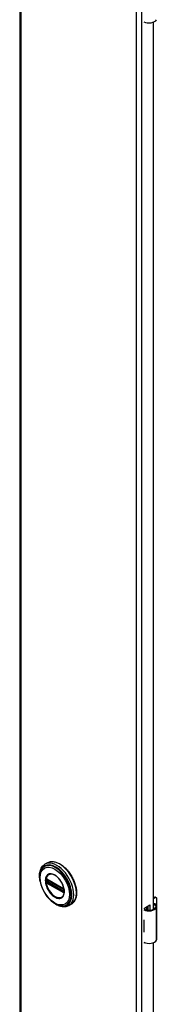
# Model space of a CAD drawing. Header units: inches. Extents: x 0 to 400, y -11 to 260.
# Tile 43 of 50: x 346.12 to 349.52, y 122.34 to 146.69. Entities that reach past the tile are written whole.
import ezdxf

# ---------------------------------------------------------------- set-up
doc = ezdxf.new("R2010")
doc.units = ezdxf.units.IN
doc.header["$LTSCALE"] = 24.014056
doc.header["$MEASUREMENT"] = 0
doc.layers.add('Visible Edges(ANSI)', color=7, linetype='Continuous', lineweight=25)
doc.layers.add('Visible Tangent Edges(ANSI)', color=7, linetype='Continuous', lineweight=25)

msp = doc.modelspace()

# ---------------------------------------------------------------- linework, layer by layer
at = {"layer": 'Visible Edges(ANSI)'}
for p, q in [((346.1205, 197.6866), (346.1205, 99.707)), ((349.2033, 146.618), (349.2033, 146.6318)), ((349.2178, 146.6264), (349.2033, 146.618)), ((349.4225, 146.6285), (349.4225, 124.6933)), ((346.8081, 125.8443), (346.7441, 125.8074)), ((346.7942, 125.4307), (346.7891, 125.4336)), ((346.7942, 125.4307), (347.2023, 125.1951)), ((347.2092, 125.1874), (346.8012, 125.423)), ((347.2073, 125.1922), (347.2023, 125.1951)), ((347.2181, 125.1797), (347.2193, 125.1769)), ((347.2182, 125.1346), (347.2182, 125.1718)), ((347.2193, 125.1769), (347.2199, 125.1751)), ((347.2213, 125.1614), (347.2213, 125.1245)), ((347.2213, 125.1245), (347.2212, 125.1186)), ((349.4225, 124.979), (349.4379, 124.9879)), ((349.4588, 124.9758), (349.4225, 124.9548)), ((349.4773, 124.9918), (349.4982, 124.9797)), ((349.5145, 124.8231), (349.5145, 124.9437)), ((347.3986, 124.8215), (347.3346, 124.7845)), ((349.2033, 124.7253), (349.3376, 124.8029)), ((349.2033, 124.6936), (349.2033, 124.7253)), ((349.2667, 124.6762), (349.2667, 124.7619)), ((349.2667, 124.6921), (349.2866, 124.7036)), ((349.2866, 124.6795), (349.2778, 124.6744)), ((349.2866, 124.7734), (349.2866, 124.6734)), ((349.2987, 124.6723), (349.2987, 124.7804)), ((349.3376, 124.8029), (349.3376, 124.6725)), ((349.512, 123.9576), (349.512, 124.7612)), ((349.1877, 124.4336), (349.1877, 124.4022)), ((349.1877, 124.1595), (349.1877, 124.1282)), ((349.5145, 124.2686), (349.5145, 124.3892)), ((349.2033, 123.8582), (349.2033, 123.872)), ((349.2178, 123.8666), (349.2033, 123.8582)), ((349.4225, 123.8687), (349.4225, 101.9335))]:
    msp.add_line(p, q, dxfattribs=at)
at = {"layer": 'Visible Edges(ANSI)', "flags": 128}
for points in [[(346.8081, 125.8443), (346.8239, 125.8526), (346.8405, 125.8595), (346.8576, 125.865), (346.8754, 125.8692), (346.8936, 125.8721), (346.9123, 125.8735), (346.9314, 125.8736), (346.9508, 125.8723), (346.9706, 125.8697), (346.9905, 125.8658), (347.0107, 125.8606), (347.0311, 125.8541), (347.0515, 125.8464), (347.0721, 125.8375), (347.0927, 125.8273), (347.1132, 125.8161), (347.1337, 125.8036), (347.1541, 125.7901), (347.1744, 125.7755), (347.1945, 125.7599), (347.2143, 125.7433), (347.2339, 125.7257), (347.2532, 125.7072), (347.2721, 125.6879), (347.2907, 125.6677), (347.3088, 125.6468), (347.3264, 125.6251), (347.3434, 125.6027), (347.36, 125.5797), (347.3759, 125.5562), (347.3912, 125.5321), (347.4059, 125.5075), (347.4198, 125.4826), (347.433, 125.4573), (347.4454, 125.4317), (347.4571, 125.4059), (347.4679, 125.3799), (347.4779, 125.3538), (347.487, 125.3277), (347.4952, 125.3016), (347.5025, 125.2755), (347.5088, 125.2496), (347.5143, 125.2238), (347.5187, 125.1983), (347.5222, 125.1731), (347.5247, 125.1483), (347.5262, 125.1238), (347.5267, 125.0999), (347.5262, 125.0764), (347.5247, 125.0535), (347.5222, 125.0313), (347.5186, 125.0097), (347.514, 124.9888), (347.5084, 124.9688), (347.5018, 124.9495), (347.4942, 124.9311), (347.4856, 124.9136), (347.476, 124.8971), (347.4654, 124.8817), (347.4539, 124.8673), (347.4414, 124.854), (347.428, 124.8419), (347.4137, 124.8311), (347.3986, 124.8215)], [(346.6265, 125.3788), (346.6197, 125.4133), (346.6148, 125.4475), (346.6116, 125.481), (346.6103, 125.5139), (346.6108, 125.5459), (346.6132, 125.577), (346.6175, 125.607), (346.6238, 125.6358), (346.632, 125.6634), (346.6422, 125.6895), (346.6543, 125.7141), (346.6685, 125.7369), (346.6846, 125.7578), (346.7027, 125.7766), (346.7225, 125.7932), (346.7441, 125.8074)], [(346.6537, 125.6679), (346.6472, 125.6546), (346.6413, 125.6409), (346.636, 125.6268), (346.6313, 125.6122), (346.6238, 125.5818), (346.6186, 125.5499), (346.6158, 125.5167), (346.6153, 125.4823), (346.6171, 125.447), (346.6211, 125.411), (346.6273, 125.3742), (346.6357, 125.3371), (346.6461, 125.2996), (346.6585, 125.2621), (346.6729, 125.2248), (346.6891, 125.1878), (346.707, 125.1512), (346.7267, 125.1154), (346.7479, 125.0805), (346.7705, 125.0467), (346.7945, 125.0141), (346.8197, 124.983), (346.8459, 124.9535), (346.8731, 124.9258), (346.9011, 124.9), (346.9298, 124.8763), (346.9591, 124.8547), (346.9888, 124.8355), (347.0187, 124.8188), (347.0489, 124.8046), (347.0791, 124.7931), (347.1092, 124.7844), (347.1242, 124.7812), (347.1391, 124.7787), (347.1539, 124.7769), (347.1686, 124.776)], [(346.7891, 125.4336), (346.7873, 125.4345), (346.786, 125.4348)], [(346.8012, 125.423), (346.8002, 125.4235), (346.7998, 125.4236)], [(347.1915, 125.021), (347.2001, 125.0346), (347.2074, 125.0498), (347.2133, 125.0666), (347.2178, 125.0849), (347.2208, 125.1044), (347.2222, 125.1252), (347.2221, 125.1471), (347.2205, 125.1697), (347.2173, 125.1931), (347.2126, 125.2171), (347.2063, 125.2414), (347.1987, 125.2659), (347.1896, 125.2904), (347.1791, 125.3148), (347.1674, 125.3389), (347.1545, 125.3625), (347.1405, 125.3855), (347.1255, 125.4077), (347.1096, 125.429), (347.0929, 125.449), (347.0755, 125.4679), (347.0575, 125.4855), (347.0391, 125.5016), (347.0205, 125.516), (347.0017, 125.5287), (346.9828, 125.5397), (346.9641, 125.5489), (346.9457, 125.556), (346.9276, 125.5613), (346.9101, 125.5646), (346.8933, 125.5659), (346.8773, 125.5652)], [(347.2073, 125.1922), (347.2106, 125.1897), (347.214, 125.1861)], [(347.2182, 125.1718), (347.2176, 125.1758), (347.2155, 125.1806), (347.2123, 125.1849), (347.2092, 125.1874)], [(347.214, 125.1861), (347.2162, 125.183), (347.2181, 125.1797)], [(347.218, 125.1331), (347.2181, 125.1335), (347.2182, 125.1346)], [(347.3346, 124.7845), (347.3116, 124.773), (347.2873, 124.7641), (347.262, 124.7578), (347.2358, 124.7543), (347.2089, 124.7535), (347.1816, 124.7552), (347.1539, 124.7594), (347.1259, 124.7661), (347.0978, 124.7751), (347.0697, 124.7864), (347.0415, 124.7998), (347.0135, 124.8154), (346.9857, 124.833), (346.9583, 124.8525), (346.9312, 124.8738), (346.9046, 124.897)], [(347.2212, 125.1186), (347.2209, 125.1162), (347.2207, 125.1152)], [(349.4698, 124.8231), (349.468, 124.8242), (349.4661, 124.8252), (349.4642, 124.8261), (349.4623, 124.827), (349.4603, 124.8278), (349.4583, 124.8285), (349.4562, 124.829), (349.4541, 124.8295), (349.452, 124.8299), (349.4499, 124.8302), (349.4478, 124.8304), (349.4457, 124.8305), (349.4436, 124.8305), (349.4416, 124.8304), (349.4395, 124.8301), (349.4374, 124.8298), (349.4354, 124.8294), (349.4334, 124.8288), (349.4315, 124.8282), (349.4296, 124.8275), (349.4277, 124.8267), (349.4259, 124.8258), (349.4241, 124.8248), (349.4225, 124.8238)], [(349.4225, 124.8123), (349.424, 124.8127), (349.4256, 124.8131), (349.4271, 124.8134), (349.4287, 124.8136), (349.4302, 124.8137), (349.4318, 124.8138), (349.4333, 124.8138), (349.4348, 124.8138), (349.4363, 124.8137), (349.4378, 124.8135), (349.4393, 124.8133), (349.4408, 124.813), (349.4423, 124.8126), (349.4439, 124.8122), (349.4454, 124.8117), (349.4469, 124.8111), (349.4484, 124.8105), (349.4498, 124.8098), (349.4513, 124.8091), (349.4527, 124.8083), (349.4541, 124.8074), (349.4555, 124.8065), (349.4568, 124.8056), (349.4581, 124.8046)]]:
    msp.add_lwpolyline(points, dxfattribs=at)
at = {"layer": 'Visible Edges(ANSI)'}
for centre, major_axis, start_param, end_param in [((349.3171, 146.7245), (0.1969, 0), 3.9833715, 5.9647502), ((349.4379, 124.9236), (0.0394, 0.0682), 0, 0.7853982), ((349.4588, 124.9115), (0.0394, 0.0682), 5.4977871, 7.0685835), ((349.3171, 124.7683), (0.1969, 0), 3.9833715, 5.9647502), ((349.3171, 124.7683), (0.1673, 0), 3.9641341, 5.9647502), ((349.3545, 124.7612), (0.128, 0), 5.9647502, 6.9099467), ((349.3545, 124.7612), (0.1575, 0), 5.9647502, 7.0321027), ((349.4588, 124.791), (-0.0394, -0.0682), 1.8110116, 2.3561945), ((349.3171, 124.5192), (0.1969, 0), 3.9833715, 3.9951945), ((349.248, 124.4421), (-0.0917, 0), 0.8282349, 0.8536019), ((349.4588, 124.357), (-0.0394, -0.0682), 2.3561945, 2.6586496), ((349.248, 124.1994), (0.0917, 0), 3.9698275, 3.9951945), ((349.4588, 124.2365), (-0.0394, -0.0682), 2.0537393, 2.3561945), ((349.3171, 124.2138), (-0.1969, 0), 0.8417789, 0.8536019), ((349.3171, 123.9647), (0.1969, 0), 3.9833715, 5.9647502), ((349.3545, 123.9576), (0.1575, 0), 5.9647502, 6.2831853)]:
    msp.add_ellipse(centre, major_axis=major_axis, ratio=0.5773503, start_param=start_param, end_param=end_param, dxfattribs=at)
at = {"layer": 'Visible Tangent Edges(ANSI)'}
for p, q in [((346.1457, 197.6515), (346.1457, 99.6719)), ((349.0081, 98.0193), (349.0081, 195.9989)), ((349.1297, 195.9989), (349.1297, 98.0193)), ((346.7774, 125.4198), (346.7773, 125.4256)), ((346.7773, 125.3767), (346.7774, 125.3826)), ((346.7863, 125.3817), (346.7863, 125.419)), ((347.2002, 125.1997), (346.7922, 125.4352)), ((346.7989, 125.4193), (346.8035, 125.4217)), ((346.7989, 125.3821), (346.7989, 125.4193)), ((346.8354, 125.4032), (346.7989, 125.3821)), ((346.7992, 125.4264), (347.2073, 125.1908)), ((346.8058, 125.3701), (346.8493, 125.3952)), ((346.7957, 125.3515), (346.7906, 125.3544)), ((346.7922, 125.3424), (347.2002, 125.1068)), ((347.2038, 125.1159), (346.7957, 125.3515)), ((347.2073, 125.1237), (346.7992, 125.3593)), ((347.2139, 125.1345), (346.8058, 125.3701)), ((347.2182, 125.1373), (347.2139, 125.1345)), ((347.2202, 125.1684), (347.2202, 125.1312)), ((347.2088, 125.1129), (347.2038, 125.1159)), ((347.2208, 125.1061), (347.221, 125.1072)), ((349.4379, 124.9879), (349.4588, 124.9758)), ((349.4581, 124.8046), (349.4698, 124.8231)), ((349.504, 123.9291), (349.504, 124.7328)), ((349.1877, 124.4022), (349.1877, 124.1595))]:
    msp.add_line(p, q, dxfattribs=at)
at = {"layer": 'Visible Tangent Edges(ANSI)', "flags": 128}
for points in [[(346.7532, 125.4033), (346.7549, 125.3702), (346.7598, 125.3355), (346.768, 125.2998), (346.7792, 125.2638), (346.7935, 125.2278), (346.8104, 125.1923), (346.8299, 125.1579), (346.8516, 125.125), (346.8753, 125.0941), (346.9005, 125.0656), (346.9271, 125.04), (346.9544, 125.0177), (346.9823, 124.9989), (347.0102, 124.9837), (347.0378, 124.9725), (347.0648, 124.9653), (347.0908, 124.9624), (347.1153, 124.9638), (347.138, 124.9697), (347.1585, 124.9797), (347.1767, 124.9936), (347.1924, 125.0114), (347.2052, 125.0326), (347.215, 125.0572), (347.2216, 125.0849), (347.2248, 125.1151), (347.2247, 125.1475), (347.2214, 125.1814), (347.2148, 125.2165), (347.2051, 125.2524), (347.1923, 125.2886), (347.1766, 125.3244), (347.1583, 125.3594), (347.1376, 125.3931), (347.1149, 125.4251), (347.0905, 125.4548), (347.0646, 125.4818), (347.0376, 125.5057), (347.0099, 125.5264), (346.9819, 125.5435), (346.954, 125.5568), (346.9266, 125.5659), (346.9001, 125.5708), (346.8749, 125.5714), (346.8513, 125.5678), (346.8296, 125.5599), (346.8102, 125.548), (346.7933, 125.532), (346.7791, 125.5124), (346.7679, 125.4894), (346.7597, 125.4632), (346.7548, 125.4344), (346.7532, 125.4033)], [(346.7644, 125.4022), (346.7646, 125.4135), (346.7653, 125.4245), (346.7663, 125.4352), (346.7678, 125.4457), (346.7697, 125.4558), (346.772, 125.4656), (346.7748, 125.475), (346.7779, 125.484), (346.7815, 125.4926), (346.7855, 125.5009), (346.7898, 125.5087), (346.7946, 125.516), (346.7997, 125.5229), (346.8052, 125.5293), (346.811, 125.5353), (346.8172, 125.5407), (346.8236, 125.5456), (346.8305, 125.5501), (346.8376, 125.5539), (346.845, 125.5573), (346.8527, 125.56), (346.8606, 125.5623), (346.8689, 125.564), (346.8773, 125.5652)], [(347.1913, 125.0211), (347.1775, 125.0052), (347.1616, 124.9923), (347.1437, 124.9826), (347.124, 124.9764), (347.1027, 124.9736), (347.0801, 124.9744), (347.0565, 124.9788), (347.0322, 124.9866), (347.0074, 124.9976), (346.9825, 125.0118), (346.9578, 125.029), (346.9334, 125.049), (346.9097, 125.0717), (346.8871, 125.0968), (346.8657, 125.124), (346.8458, 125.1528), (346.8277, 125.183), (346.8115, 125.2143), (346.7974, 125.2462), (346.7857, 125.2783), (346.7765, 125.3103), (346.7698, 125.342), (346.7658, 125.3727), (346.7644, 125.4022)], [(346.7696, 125.4202), (346.7695, 125.4187), (346.7695, 125.4172), (346.7694, 125.4157), (346.7694, 125.4142), (346.7694, 125.4127), (346.7693, 125.4112), (346.7693, 125.4096), (346.7693, 125.4081), (346.7693, 125.4066), (346.7693, 125.405), (346.7693, 125.4035), (346.7693, 125.402), (346.7693, 125.4004), (346.7693, 125.3989), (346.7693, 125.3973), (346.7693, 125.3958), (346.7693, 125.3942), (346.7693, 125.3927), (346.7694, 125.3911), (346.7694, 125.3895), (346.7694, 125.388), (346.7695, 125.3864), (346.7695, 125.3848), (346.7696, 125.3833)], [(346.7698, 125.4259), (346.7698, 125.4257), (346.7698, 125.4254), (346.7697, 125.4252), (346.7697, 125.425), (346.7697, 125.4247), (346.7697, 125.4245), (346.7697, 125.4243), (346.7697, 125.424), (346.7697, 125.4238), (346.7697, 125.4235), (346.7697, 125.4233), (346.7697, 125.4231), (346.7696, 125.4228), (346.7696, 125.4226), (346.7696, 125.4224), (346.7696, 125.4221), (346.7696, 125.4219), (346.7696, 125.4216), (346.7696, 125.4214), (346.7696, 125.4212), (346.7696, 125.4209), (346.7696, 125.4207), (346.7696, 125.4204), (346.7696, 125.4202)], [(346.7696, 125.3833), (346.7696, 125.383), (346.7696, 125.3828), (346.7696, 125.3825), (346.7696, 125.3823), (346.7696, 125.382), (346.7696, 125.3818), (346.7696, 125.3815), (346.7696, 125.3813), (346.7696, 125.381), (346.7696, 125.3808), (346.7696, 125.3805), (346.7697, 125.3802), (346.7697, 125.38), (346.7697, 125.3797), (346.7697, 125.3795), (346.7697, 125.3792), (346.7697, 125.379), (346.7697, 125.3787), (346.7697, 125.3785), (346.7697, 125.3782), (346.7697, 125.378), (346.7698, 125.3777), (346.7698, 125.3775), (346.7698, 125.3772)], [(346.7716, 125.436), (346.7715, 125.4356), (346.7713, 125.4352), (346.7712, 125.4348), (346.7711, 125.4345), (346.771, 125.4341), (346.7709, 125.4337), (346.7708, 125.4333), (346.7707, 125.4329), (346.7706, 125.4325), (346.7705, 125.4321), (346.7705, 125.4316), (346.7704, 125.4312), (346.7703, 125.4308), (346.7702, 125.4304), (346.7702, 125.4299), (346.7701, 125.4295), (346.77, 125.4291), (346.77, 125.4286), (346.7699, 125.4282), (346.7699, 125.4277), (346.7699, 125.4273), (346.7698, 125.4268), (346.7698, 125.4264), (346.7698, 125.4259)], [(346.7698, 125.3772), (346.7698, 125.3767), (346.7698, 125.3762), (346.7699, 125.3757), (346.7699, 125.3752), (346.77, 125.3747), (346.77, 125.3742), (346.7701, 125.3738), (346.7701, 125.3733), (346.7702, 125.3728), (346.7702, 125.3723), (346.7703, 125.3718), (346.7704, 125.3713), (346.7705, 125.3708), (346.7706, 125.3703), (346.7706, 125.3698), (346.7707, 125.3693), (346.7708, 125.3688), (346.7709, 125.3683), (346.771, 125.3678), (346.7711, 125.3673), (346.7712, 125.3668), (346.7713, 125.3664), (346.7715, 125.3659), (346.7716, 125.3654)], [(346.7724, 125.4385), (346.7724, 125.4384), (346.7724, 125.4383), (346.7723, 125.4382), (346.7723, 125.4381), (346.7723, 125.438), (346.7722, 125.4379), (346.7722, 125.4378), (346.7721, 125.4377), (346.7721, 125.4376), (346.7721, 125.4375), (346.772, 125.4374), (346.772, 125.4373), (346.772, 125.4372), (346.7719, 125.437), (346.7719, 125.4369), (346.7719, 125.4368), (346.7718, 125.4367), (346.7718, 125.4366), (346.7717, 125.4365), (346.7717, 125.4364), (346.7717, 125.4363), (346.7716, 125.4362), (346.7716, 125.4361), (346.7716, 125.436)], [(346.7776, 125.4406), (346.7774, 125.4406), (346.7771, 125.4405), (346.7769, 125.4405), (346.7767, 125.4405), (346.7764, 125.4404), (346.7762, 125.4404), (346.776, 125.4403), (346.7757, 125.4402), (346.7755, 125.4402), (346.7753, 125.4401), (346.7751, 125.44), (346.7748, 125.4399), (346.7746, 125.4398), (346.7744, 125.4397), (346.7742, 125.4396), (346.774, 125.4395), (346.7738, 125.4394), (346.7736, 125.4393), (346.7734, 125.4392), (346.7732, 125.4391), (346.773, 125.4389), (346.7728, 125.4388), (346.7726, 125.4386), (346.7724, 125.4385)], [(346.7773, 125.4256), (346.7773, 125.426), (346.7773, 125.4263), (346.7773, 125.4266), (346.7773, 125.4269), (346.7774, 125.4272), (346.7774, 125.4275), (346.7774, 125.4278), (346.7775, 125.4281), (346.7776, 125.4284), (346.7776, 125.4287), (346.7777, 125.429), (346.7778, 125.4293), (346.7779, 125.4295), (346.778, 125.4298), (346.7781, 125.4301), (346.7782, 125.4303), (346.7783, 125.4306), (346.7785, 125.4308), (346.7786, 125.431), (346.7787, 125.4313), (346.7789, 125.4315), (346.779, 125.4317), (346.7792, 125.4319), (346.7793, 125.4321)], [(346.7793, 125.3683), (346.7792, 125.3686), (346.779, 125.369), (346.7789, 125.3693), (346.7787, 125.3697), (346.7786, 125.37), (346.7785, 125.3704), (346.7783, 125.3708), (346.7782, 125.3711), (346.7781, 125.3715), (346.778, 125.3718), (346.7779, 125.3722), (346.7778, 125.3725), (346.7777, 125.3729), (346.7776, 125.3732), (346.7776, 125.3736), (346.7775, 125.3739), (346.7775, 125.3743), (346.7774, 125.3746), (346.7774, 125.375), (346.7773, 125.3753), (346.7773, 125.3757), (346.7773, 125.376), (346.7773, 125.3764), (346.7773, 125.3767)], [(346.7774, 125.3826), (346.7774, 125.3842), (346.7775, 125.3857), (346.7775, 125.3873), (346.7775, 125.3888), (346.7775, 125.3904), (346.7775, 125.3919), (346.7775, 125.3935), (346.7775, 125.395), (346.7775, 125.3966), (346.7775, 125.3981), (346.7776, 125.3997), (346.7776, 125.4013), (346.7776, 125.4028), (346.7775, 125.4044), (346.7775, 125.4059), (346.7775, 125.4075), (346.7775, 125.409), (346.7775, 125.4106), (346.7775, 125.4121), (346.7775, 125.4137), (346.7775, 125.4152), (346.7775, 125.4167), (346.7774, 125.4183), (346.7774, 125.4198)], [(346.787, 125.4382), (346.7866, 125.4384), (346.7862, 125.4386), (346.7858, 125.4388), (346.7854, 125.439), (346.7849, 125.4392), (346.7845, 125.4394), (346.7841, 125.4395), (346.7837, 125.4397), (346.7833, 125.4398), (346.7829, 125.4399), (346.7825, 125.4401), (346.7821, 125.4402), (346.7817, 125.4403), (346.7813, 125.4404), (346.781, 125.4404), (346.7806, 125.4405), (346.7802, 125.4405), (346.7798, 125.4406), (346.7794, 125.4406), (346.7791, 125.4406), (346.7787, 125.4406), (346.7783, 125.4406), (346.778, 125.4406), (346.7776, 125.4406)], [(346.7793, 125.4321), (346.7794, 125.4322), (346.7794, 125.4322), (346.7795, 125.4323), (346.7795, 125.4324), (346.7796, 125.4324), (346.7796, 125.4325), (346.7797, 125.4325), (346.7797, 125.4326), (346.7798, 125.4326), (346.7798, 125.4327), (346.7799, 125.4328), (346.7799, 125.4328), (346.78, 125.4329), (346.78, 125.4329), (346.7801, 125.433), (346.7802, 125.433), (346.7802, 125.4331), (346.7803, 125.4331), (346.7803, 125.4332), (346.7804, 125.4332), (346.7804, 125.4333), (346.7805, 125.4333), (346.7805, 125.4334), (346.7806, 125.4334)], [(346.7806, 125.4334), (346.7807, 125.4335), (346.7808, 125.4336), (346.781, 125.4337), (346.7811, 125.4338), (346.7812, 125.4339), (346.7814, 125.434), (346.7815, 125.434), (346.7816, 125.4341), (346.7818, 125.4342), (346.7819, 125.4343), (346.7821, 125.4343), (346.7822, 125.4344), (346.7824, 125.4344), (346.7825, 125.4345), (346.7827, 125.4345), (346.7828, 125.4346), (346.783, 125.4346), (346.7831, 125.4347), (346.7833, 125.4347), (346.7835, 125.4347), (346.7836, 125.4348), (346.7838, 125.4348), (346.784, 125.4348), (346.7841, 125.4348)], [(346.7841, 125.4348), (346.7842, 125.4348), (346.7843, 125.4349), (346.7844, 125.4349), (346.7844, 125.4349), (346.7845, 125.4349), (346.7846, 125.4349), (346.7847, 125.4349), (346.7847, 125.4349), (346.7848, 125.4349), (346.7849, 125.4349), (346.785, 125.4349), (346.785, 125.4349), (346.7851, 125.4349), (346.7852, 125.4349), (346.7853, 125.4349), (346.7854, 125.4349), (346.7854, 125.4348), (346.7855, 125.4348), (346.7856, 125.4348), (346.7857, 125.4348), (346.7858, 125.4348), (346.7858, 125.4348), (346.7859, 125.4348), (346.786, 125.4348)], [(346.7863, 125.419), (346.7863, 125.4192), (346.7863, 125.4195), (346.7863, 125.4197), (346.7863, 125.42), (346.7863, 125.4202), (346.7863, 125.4205), (346.7863, 125.4207), (346.7863, 125.421), (346.7863, 125.4212), (346.7863, 125.4215), (346.7864, 125.4217), (346.7864, 125.422), (346.7864, 125.4222), (346.7864, 125.4224), (346.7865, 125.4227), (346.7865, 125.4229), (346.7865, 125.4231), (346.7865, 125.4233), (346.7866, 125.4235), (346.7866, 125.4238), (346.7866, 125.424), (346.7867, 125.4242), (346.7867, 125.4244), (346.7867, 125.4246)], [(346.7867, 125.3754), (346.7867, 125.3757), (346.7867, 125.3759), (346.7866, 125.3762), (346.7866, 125.3764), (346.7866, 125.3767), (346.7865, 125.377), (346.7865, 125.3772), (346.7865, 125.3775), (346.7865, 125.3778), (346.7864, 125.378), (346.7864, 125.3783), (346.7864, 125.3786), (346.7864, 125.3788), (346.7863, 125.3791), (346.7863, 125.3794), (346.7863, 125.3796), (346.7863, 125.3799), (346.7863, 125.3802), (346.7863, 125.3804), (346.7863, 125.3807), (346.7863, 125.3809), (346.7863, 125.3812), (346.7863, 125.3815), (346.7863, 125.3817)], [(346.7867, 125.4246), (346.7868, 125.4248), (346.7868, 125.4249), (346.7868, 125.4251), (346.7869, 125.4252), (346.7869, 125.4253), (346.7869, 125.4255), (346.787, 125.4256), (346.787, 125.4258), (346.7871, 125.4259), (346.7871, 125.426), (346.7872, 125.4261), (346.7872, 125.4263), (346.7873, 125.4264), (346.7874, 125.4265), (346.7874, 125.4266), (346.7875, 125.4268), (346.7876, 125.4269), (346.7876, 125.427), (346.7877, 125.4271), (346.7878, 125.4272), (346.7879, 125.4273), (346.7879, 125.4274), (346.788, 125.4275), (346.7881, 125.4276)], [(346.7881, 125.3708), (346.788, 125.371), (346.7879, 125.3712), (346.7879, 125.3714), (346.7878, 125.3716), (346.7877, 125.3718), (346.7876, 125.3719), (346.7876, 125.3721), (346.7875, 125.3723), (346.7874, 125.3725), (346.7874, 125.3727), (346.7873, 125.3729), (346.7872, 125.3731), (346.7872, 125.3733), (346.7871, 125.3735), (346.7871, 125.3737), (346.787, 125.3739), (346.787, 125.3741), (346.7869, 125.3743), (346.7869, 125.3745), (346.7869, 125.3747), (346.7868, 125.3748), (346.7868, 125.375), (346.7868, 125.3752), (346.7867, 125.3754)], [(346.7922, 125.4352), (346.7919, 125.4354), (346.7917, 125.4355), (346.7915, 125.4356), (346.7913, 125.4357), (346.7911, 125.4359), (346.7909, 125.436), (346.7907, 125.4361), (346.7904, 125.4362), (346.7902, 125.4364), (346.79, 125.4365), (346.7898, 125.4366), (346.7896, 125.4367), (346.7894, 125.4368), (346.7891, 125.437), (346.7889, 125.4371), (346.7887, 125.4372), (346.7885, 125.4373), (346.7883, 125.4374), (346.7881, 125.4376), (346.7878, 125.4377), (346.7876, 125.4378), (346.7874, 125.4379), (346.7872, 125.438), (346.787, 125.4382)], [(346.7906, 125.4291), (346.7908, 125.4291), (346.7909, 125.4291), (346.791, 125.4291), (346.7911, 125.4292), (346.7913, 125.4292), (346.7914, 125.4292), (346.7915, 125.4292), (346.7917, 125.4292), (346.7918, 125.4292), (346.7919, 125.4292), (346.7921, 125.4292), (346.7922, 125.4291), (346.7924, 125.4291), (346.7925, 125.4291), (346.7926, 125.4291), (346.7928, 125.4291), (346.7929, 125.429), (346.7931, 125.429), (346.7932, 125.429), (346.7934, 125.4289), (346.7935, 125.4289), (346.7937, 125.4289), (346.7938, 125.4288), (346.794, 125.4288)], [(346.794, 125.4288), (346.7942, 125.4287), (346.7944, 125.4286), (346.7946, 125.4286), (346.7948, 125.4285), (346.795, 125.4284), (346.7952, 125.4283), (346.7954, 125.4282), (346.7956, 125.4282), (346.7958, 125.4281), (346.7961, 125.428), (346.7963, 125.4279), (346.7965, 125.4278), (346.7967, 125.4277), (346.7969, 125.4276), (346.7972, 125.4275), (346.7974, 125.4274), (346.7976, 125.4273), (346.7978, 125.4272), (346.7981, 125.427), (346.7983, 125.4269), (346.7985, 125.4268), (346.7987, 125.4267), (346.799, 125.4266), (346.7992, 125.4264)], [(346.7716, 125.3654), (346.7716, 125.3653), (346.7716, 125.3651), (346.7717, 125.365), (346.7717, 125.3648), (346.7717, 125.3647), (346.7718, 125.3645), (346.7718, 125.3644), (346.7719, 125.3642), (346.7719, 125.3641), (346.7719, 125.3639), (346.772, 125.3638), (346.772, 125.3636), (346.772, 125.3635), (346.7721, 125.3634), (346.7721, 125.3632), (346.7721, 125.3631), (346.7722, 125.3629), (346.7722, 125.3628), (346.7723, 125.3626), (346.7723, 125.3625), (346.7723, 125.3623), (346.7724, 125.3622), (346.7724, 125.3621), (346.7724, 125.3619)], [(346.7724, 125.3619), (346.7726, 125.3616), (346.7728, 125.3612), (346.773, 125.3608), (346.7732, 125.3605), (346.7734, 125.3601), (346.7736, 125.3598), (346.7738, 125.3594), (346.774, 125.3591), (346.7742, 125.3587), (346.7744, 125.3584), (346.7746, 125.3581), (346.7748, 125.3577), (346.7751, 125.3574), (346.7753, 125.357), (346.7755, 125.3567), (346.7757, 125.3564), (346.776, 125.3561), (346.7762, 125.3557), (346.7764, 125.3554), (346.7767, 125.3551), (346.7769, 125.3548), (346.7771, 125.3544), (346.7774, 125.3541), (346.7776, 125.3538)], [(346.7776, 125.3538), (346.778, 125.3534), (346.7783, 125.353), (346.7787, 125.3525), (346.7791, 125.3521), (346.7794, 125.3517), (346.7798, 125.3513), (346.7802, 125.3509), (346.7806, 125.3505), (346.781, 125.3501), (346.7814, 125.3498), (346.7817, 125.3494), (346.7821, 125.349), (346.7825, 125.3487), (346.7829, 125.3484), (346.7833, 125.348), (346.7837, 125.3477), (346.7841, 125.3474), (346.7845, 125.3471), (346.785, 125.3468), (346.7854, 125.3465), (346.7858, 125.3462), (346.7862, 125.346), (346.7866, 125.3457), (346.787, 125.3454)], [(346.7806, 125.3656), (346.7805, 125.3657), (346.7805, 125.3659), (346.7804, 125.366), (346.7804, 125.3661), (346.7803, 125.3662), (346.7803, 125.3663), (346.7802, 125.3664), (346.7802, 125.3665), (346.7801, 125.3666), (346.78, 125.3667), (346.78, 125.3668), (346.7799, 125.367), (346.7799, 125.3671), (346.7798, 125.3672), (346.7798, 125.3673), (346.7797, 125.3674), (346.7797, 125.3675), (346.7796, 125.3676), (346.7796, 125.3677), (346.7795, 125.3678), (346.7795, 125.3679), (346.7794, 125.3681), (346.7794, 125.3682), (346.7793, 125.3683)], [(346.7841, 125.3601), (346.784, 125.3603), (346.7838, 125.3605), (346.7836, 125.3608), (346.7835, 125.361), (346.7833, 125.3612), (346.7831, 125.3614), (346.783, 125.3616), (346.7828, 125.3619), (346.7827, 125.3621), (346.7825, 125.3623), (346.7824, 125.3625), (346.7822, 125.3628), (346.7821, 125.363), (346.7819, 125.3632), (346.7818, 125.3635), (346.7816, 125.3637), (346.7815, 125.3639), (346.7814, 125.3642), (346.7812, 125.3644), (346.7811, 125.3647), (346.781, 125.3649), (346.7808, 125.3651), (346.7807, 125.3654), (346.7806, 125.3656)], [(346.7906, 125.3544), (346.7903, 125.3546), (346.79, 125.3547), (346.7897, 125.3549), (346.7894, 125.3551), (346.7892, 125.3553), (346.7889, 125.3555), (346.7886, 125.3557), (346.7883, 125.3559), (346.788, 125.3561), (346.7878, 125.3564), (346.7875, 125.3566), (346.7872, 125.3568), (346.787, 125.3571), (346.7867, 125.3573), (346.7864, 125.3576), (346.7862, 125.3579), (346.7859, 125.3581), (346.7856, 125.3584), (346.7854, 125.3587), (346.7851, 125.3589), (346.7849, 125.3592), (346.7846, 125.3595), (346.7844, 125.3598), (346.7841, 125.3601)], [(346.787, 125.3454), (346.7872, 125.3453), (346.7874, 125.3452), (346.7876, 125.3451), (346.7878, 125.3449), (346.7881, 125.3448), (346.7883, 125.3447), (346.7885, 125.3446), (346.7887, 125.3444), (346.7889, 125.3443), (346.7891, 125.3442), (346.7894, 125.344), (346.7896, 125.3439), (346.7898, 125.3438), (346.79, 125.3437), (346.7902, 125.3435), (346.7904, 125.3434), (346.7907, 125.3433), (346.7909, 125.3431), (346.7911, 125.343), (346.7913, 125.3429), (346.7915, 125.3428), (346.7917, 125.3426), (346.7919, 125.3425), (346.7922, 125.3424)], [(346.794, 125.3629), (346.7938, 125.363), (346.7937, 125.3632), (346.7935, 125.3633), (346.7934, 125.3634), (346.7932, 125.3635), (346.7931, 125.3637), (346.7929, 125.3638), (346.7928, 125.3639), (346.7926, 125.3641), (346.7925, 125.3642), (346.7924, 125.3644), (346.7922, 125.3645), (346.7921, 125.3647), (346.7919, 125.3648), (346.7918, 125.365), (346.7917, 125.3651), (346.7915, 125.3653), (346.7914, 125.3654), (346.7913, 125.3656), (346.7911, 125.3657), (346.791, 125.3659), (346.7909, 125.3661), (346.7908, 125.3662), (346.7906, 125.3664)], [(346.7992, 125.3593), (346.799, 125.3595), (346.7987, 125.3596), (346.7985, 125.3597), (346.7983, 125.3599), (346.7981, 125.36), (346.7978, 125.3602), (346.7976, 125.3603), (346.7974, 125.3604), (346.7972, 125.3606), (346.7969, 125.3607), (346.7967, 125.3609), (346.7965, 125.361), (346.7963, 125.3612), (346.7961, 125.3613), (346.7958, 125.3615), (346.7956, 125.3617), (346.7954, 125.3618), (346.7952, 125.362), (346.795, 125.3621), (346.7948, 125.3623), (346.7946, 125.3624), (346.7944, 125.3626), (346.7942, 125.3628), (346.794, 125.3629)], [(347.2054, 125.1966), (347.2052, 125.1967), (347.205, 125.1969), (347.2048, 125.197), (347.2045, 125.1971), (347.2043, 125.1972), (347.2041, 125.1974), (347.2039, 125.1975), (347.2037, 125.1976), (347.2035, 125.1978), (347.2032, 125.1979), (347.203, 125.198), (347.2028, 125.1981), (347.2026, 125.1983), (347.2024, 125.1984), (347.2022, 125.1985), (347.2019, 125.1986), (347.2017, 125.1988), (347.2015, 125.1989), (347.2013, 125.199), (347.2011, 125.1992), (347.2009, 125.1993), (347.2007, 125.1994), (347.2004, 125.1995), (347.2002, 125.1997)], [(347.2148, 125.1882), (347.2144, 125.1887), (347.214, 125.1891), (347.2137, 125.1895), (347.2133, 125.1899), (347.2129, 125.1903), (347.2126, 125.1907), (347.2122, 125.1911), (347.2118, 125.1915), (347.2114, 125.1919), (347.211, 125.1923), (347.2106, 125.1926), (347.2102, 125.193), (347.2099, 125.1933), (347.2095, 125.1937), (347.2091, 125.194), (347.2087, 125.1943), (347.2083, 125.1947), (347.2078, 125.195), (347.2074, 125.1953), (347.207, 125.1955), (347.2066, 125.1958), (347.2062, 125.1961), (347.2058, 125.1964), (347.2054, 125.1966)], [(347.2073, 125.1908), (347.2075, 125.1907), (347.2077, 125.1906), (347.2079, 125.1904), (347.2081, 125.1903), (347.2084, 125.1901), (347.2086, 125.19), (347.2088, 125.1899), (347.209, 125.1897), (347.2093, 125.1896), (347.2095, 125.1894), (347.2097, 125.1893), (347.2099, 125.1891), (347.2101, 125.189), (347.2103, 125.1888), (347.2105, 125.1886), (347.2108, 125.1885), (347.211, 125.1883), (347.2112, 125.1882), (347.2114, 125.188), (347.2116, 125.1878), (347.2118, 125.1877), (347.212, 125.1875), (347.2122, 125.1873), (347.2124, 125.1872)], [(347.2124, 125.1872), (347.2125, 125.1871), (347.2127, 125.1869), (347.2128, 125.1868), (347.213, 125.1867), (347.2131, 125.1866), (347.2132, 125.1864), (347.2134, 125.1863), (347.2135, 125.1862), (347.2137, 125.186), (347.2138, 125.1859), (347.2139, 125.1857), (347.2141, 125.1856), (347.2142, 125.1854), (347.2144, 125.1853), (347.2145, 125.1851), (347.2146, 125.185), (347.2148, 125.1848), (347.2149, 125.1847), (347.215, 125.1845), (347.2152, 125.1843), (347.2153, 125.1842), (347.2154, 125.184), (347.2155, 125.1839), (347.2157, 125.1837)], [(347.219, 125.1819), (347.2189, 125.1822), (347.2187, 125.1824), (347.2185, 125.1827), (347.2184, 125.183), (347.2182, 125.1833), (347.218, 125.1835), (347.2179, 125.1838), (347.2177, 125.1841), (347.2175, 125.1844), (347.2174, 125.1846), (347.2172, 125.1849), (347.217, 125.1852), (347.2168, 125.1854), (347.2166, 125.1857), (347.2165, 125.186), (347.2163, 125.1862), (347.2161, 125.1865), (347.2159, 125.1867), (347.2157, 125.187), (347.2155, 125.1872), (347.2153, 125.1875), (347.2151, 125.1877), (347.215, 125.188), (347.2148, 125.1882)], [(347.2182, 125.1793), (347.2183, 125.1791), (347.2184, 125.1789), (347.2184, 125.1787), (347.2185, 125.1785), (347.2186, 125.1783), (347.2187, 125.1781), (347.2187, 125.1779), (347.2188, 125.1777), (347.2189, 125.1776), (347.2189, 125.1774), (347.219, 125.1772), (347.2191, 125.177), (347.2191, 125.1768), (347.2192, 125.1766), (347.2192, 125.1764), (347.2193, 125.1762), (347.2193, 125.176), (347.2194, 125.1758), (347.2194, 125.1756), (347.2195, 125.1754), (347.2195, 125.1753), (347.2195, 125.1751), (347.2196, 125.1749), (347.2196, 125.1747)], [(347.2196, 125.1747), (347.2196, 125.1744), (347.2197, 125.1742), (347.2197, 125.1739), (347.2198, 125.1737), (347.2198, 125.1734), (347.2198, 125.1732), (347.2199, 125.1729), (347.2199, 125.1726), (347.2199, 125.1724), (347.22, 125.1721), (347.22, 125.1719), (347.22, 125.1716), (347.22, 125.1713), (347.2201, 125.1711), (347.2201, 125.1708), (347.2201, 125.1705), (347.2201, 125.1703), (347.2201, 125.17), (347.2202, 125.1697), (347.2202, 125.1695), (347.2202, 125.1692), (347.2202, 125.169), (347.2202, 125.1687), (347.2202, 125.1684)], [(347.2202, 125.1312), (347.2202, 125.1309), (347.2202, 125.1307), (347.2202, 125.1304), (347.2202, 125.1302), (347.2202, 125.1299), (347.2201, 125.1297), (347.2201, 125.1294), (347.2201, 125.1292), (347.2201, 125.1289), (347.2201, 125.1287), (347.22, 125.1284), (347.22, 125.1282), (347.22, 125.128), (347.22, 125.1277), (347.2199, 125.1275), (347.2199, 125.1273), (347.2199, 125.127), (347.2198, 125.1268), (347.2198, 125.1266), (347.2198, 125.1264), (347.2197, 125.1261), (347.2197, 125.1259), (347.2196, 125.1257), (347.2196, 125.1255)], [(347.2002, 125.1068), (347.2004, 125.1067), (347.2007, 125.1066), (347.2009, 125.1064), (347.2011, 125.1063), (347.2013, 125.1062), (347.2015, 125.1061), (347.2017, 125.1059), (347.2019, 125.1058), (347.2022, 125.1057), (347.2024, 125.1056), (347.2026, 125.1054), (347.2028, 125.1053), (347.203, 125.1052), (347.2032, 125.1051), (347.2035, 125.105), (347.2037, 125.1048), (347.2039, 125.1047), (347.2041, 125.1046), (347.2043, 125.1045), (347.2045, 125.1044), (347.2048, 125.1042), (347.205, 125.1041), (347.2052, 125.104), (347.2054, 125.1039)], [(347.2054, 125.1039), (347.2058, 125.1037), (347.2062, 125.1034), (347.2066, 125.1032), (347.207, 125.103), (347.2074, 125.1029), (347.2078, 125.1027), (347.2082, 125.1025), (347.2087, 125.1024), (347.2091, 125.1022), (347.2095, 125.1021), (347.2099, 125.102), (347.2103, 125.1019), (347.2106, 125.1018), (347.211, 125.1017), (347.2114, 125.1016), (347.2118, 125.1016), (347.2122, 125.1015), (347.2126, 125.1015), (347.2129, 125.1014), (347.2133, 125.1014), (347.2137, 125.1014), (347.214, 125.1014), (347.2144, 125.1014), (347.2148, 125.1015)], [(347.2124, 125.1213), (347.2122, 125.1214), (347.212, 125.1215), (347.2118, 125.1216), (347.2116, 125.1216), (347.2114, 125.1217), (347.2112, 125.1218), (347.211, 125.1219), (347.2108, 125.122), (347.2105, 125.1221), (347.2103, 125.1222), (347.2101, 125.1223), (347.2099, 125.1224), (347.2097, 125.1225), (347.2095, 125.1226), (347.2093, 125.1227), (347.209, 125.1228), (347.2088, 125.1229), (347.2086, 125.123), (347.2084, 125.1231), (347.2082, 125.1232), (347.2079, 125.1234), (347.2077, 125.1235), (347.2075, 125.1236), (347.2073, 125.1237)], [(347.2152, 125.1112), (347.215, 125.1112), (347.2147, 125.1112), (347.2145, 125.1112), (347.2142, 125.1112), (347.214, 125.1112), (347.2137, 125.1112), (347.2135, 125.1113), (347.2132, 125.1113), (347.2129, 125.1113), (347.2127, 125.1114), (347.2124, 125.1115), (347.2121, 125.1115), (347.2119, 125.1116), (347.2116, 125.1117), (347.2113, 125.1118), (347.211, 125.1119), (347.2108, 125.112), (347.2105, 125.1121), (347.2102, 125.1122), (347.2099, 125.1123), (347.2096, 125.1125), (347.2094, 125.1126), (347.2091, 125.1128), (347.2088, 125.1129)], [(347.2157, 125.121), (347.2155, 125.121), (347.2154, 125.121), (347.2153, 125.1209), (347.2152, 125.1209), (347.215, 125.1209), (347.2149, 125.1209), (347.2148, 125.1209), (347.2146, 125.1209), (347.2145, 125.1209), (347.2144, 125.1209), (347.2142, 125.1209), (347.2141, 125.1209), (347.2139, 125.121), (347.2138, 125.121), (347.2137, 125.121), (347.2135, 125.121), (347.2134, 125.121), (347.2132, 125.1211), (347.2131, 125.1211), (347.213, 125.1212), (347.2128, 125.1212), (347.2127, 125.1212), (347.2125, 125.1213), (347.2124, 125.1213)], [(347.2148, 125.1015), (347.215, 125.1015), (347.2152, 125.1015), (347.2155, 125.1015), (347.2157, 125.1016), (347.216, 125.1016), (347.2162, 125.1017), (347.2164, 125.1017), (347.2167, 125.1018), (347.2169, 125.1019), (347.2171, 125.102), (347.2173, 125.102), (347.2175, 125.1021), (347.2178, 125.1022), (347.218, 125.1023), (347.2182, 125.1024), (347.2184, 125.1025), (347.2186, 125.1026), (347.2188, 125.1027), (347.219, 125.1029), (347.2192, 125.103), (347.2194, 125.1031), (347.2196, 125.1033), (347.2198, 125.1034), (347.2199, 125.1036)], [(347.2188, 125.1127), (347.2186, 125.1126), (347.2185, 125.1125), (347.2184, 125.1124), (347.2182, 125.1123), (347.2181, 125.1122), (347.218, 125.1121), (347.2178, 125.112), (347.2177, 125.112), (347.2176, 125.1119), (347.2174, 125.1118), (347.2173, 125.1117), (347.2171, 125.1117), (347.217, 125.1116), (347.2168, 125.1116), (347.2167, 125.1115), (347.2165, 125.1115), (347.2164, 125.1114), (347.2162, 125.1114), (347.216, 125.1114), (347.2159, 125.1113), (347.2157, 125.1113), (347.2155, 125.1113), (347.2154, 125.1112), (347.2152, 125.1112)], [(347.2196, 125.1255), (347.2196, 125.1253), (347.2195, 125.1252), (347.2195, 125.125), (347.2195, 125.1249), (347.2194, 125.1248), (347.2194, 125.1246), (347.2193, 125.1245), (347.2193, 125.1243), (347.2192, 125.1242), (347.2192, 125.1241), (347.2191, 125.1239), (347.2191, 125.1238), (347.219, 125.1237), (347.2189, 125.1236), (347.2189, 125.1234), (347.2188, 125.1233), (347.2187, 125.1232), (347.2187, 125.1231), (347.2186, 125.123), (347.2185, 125.1229), (347.2184, 125.1228), (347.2184, 125.1227), (347.2183, 125.1226), (347.2182, 125.1225)], [(347.2199, 125.1139), (347.2199, 125.1138), (347.2198, 125.1138), (347.2198, 125.1137), (347.2197, 125.1137), (347.2197, 125.1136), (347.2197, 125.1136), (347.2196, 125.1135), (347.2196, 125.1135), (347.2195, 125.1134), (347.2195, 125.1133), (347.2194, 125.1133), (347.2194, 125.1132), (347.2193, 125.1132), (347.2193, 125.1131), (347.2192, 125.1131), (347.2192, 125.113), (347.2191, 125.113), (347.2191, 125.1129), (347.219, 125.1129), (347.219, 125.1128), (347.2189, 125.1128), (347.2189, 125.1128), (347.2188, 125.1127), (347.2188, 125.1127)], [(347.2207, 125.1152), (347.2206, 125.1152), (347.2206, 125.1151), (347.2206, 125.115), (347.2206, 125.115), (347.2205, 125.1149), (347.2205, 125.1149), (347.2205, 125.1148), (347.2204, 125.1147), (347.2204, 125.1147), (347.2204, 125.1146), (347.2203, 125.1146), (347.2203, 125.1145), (347.2203, 125.1145), (347.2203, 125.1144), (347.2202, 125.1144), (347.2202, 125.1143), (347.2202, 125.1143), (347.2201, 125.1142), (347.2201, 125.1142), (347.2201, 125.1141), (347.22, 125.114), (347.22, 125.114), (347.22, 125.1139), (347.2199, 125.1139)], [(347.2199, 125.1036), (347.22, 125.1037), (347.22, 125.1038), (347.22, 125.1039), (347.2201, 125.104), (347.2201, 125.1041), (347.2202, 125.1042), (347.2202, 125.1043), (347.2202, 125.1044), (347.2203, 125.1045), (347.2203, 125.1046), (347.2203, 125.1047), (347.2204, 125.1048), (347.2204, 125.1049), (347.2204, 125.105), (347.2205, 125.1051), (347.2205, 125.1052), (347.2205, 125.1053), (347.2206, 125.1054), (347.2206, 125.1055), (347.2206, 125.1056), (347.2207, 125.1057), (347.2207, 125.1058), (347.2207, 125.1059), (347.2208, 125.1061)]]:
    msp.add_lwpolyline(points, dxfattribs=at)
at = {"layer": 'Visible Tangent Edges(ANSI)'}
for centre, major_axis, ratio, start_param, end_param in [((347.0124, 125.2804), (0.2805, -0.4858), 0.5773503, 5.5128728, 10.1950905), ((347.0393, 125.2959), (0.2953, -0.5114), 0.5773503, 0, 3.1415927), ((347.1034, 125.3329), (-0.2953, 0.5114), 0.5773503, 3.1415927, 6.2831853), ((347.0049, 125.2761), (-0.274, 0.4746), 0.5773503, 2.7922362, 6.6325418), ((346.7602, 125.4073), (0.00984, 0), 0.5773503, 3.9269908, 5.1579502), ((346.7745, 125.4253), (-0.00984, -0.00028), 0.5831536, 1.0281859, 1.8560104), ((346.7745, 125.388), (-0.00984, 0.00028), 0.571197, 1.0614234, 1.8892479), ((346.7744, 125.4312), (-0.00984, -0.00028), 0.5927845, 1.0708953, 1.8574509), ((346.7744, 125.382), (-0.00984, 0.00027), 0.5613947, 1.1035676, 1.8901232), ((346.7775, 125.4406), (-0.00759, 0.00627), 0.7616592, 1.4055477, 2.3355763), ((346.9962, 125.271), (-0.1599, 0.277), 0.5773503, 5.5125396, 6.921441), ((346.7794, 125.4425), (-0.0063, 0.00756), 0.8124523, 1.4311277, 2.4783252), ((346.7802, 125.4201), (0.00984, 0.00024), 0.5918896, 0.8344053, 1.8602075), ((346.7802, 125.3714), (-0.00984, 0.00023), 0.5624063, 4.0033907, 5.0291928), ((346.7803, 125.4144), (0.00984, 0), 0.5773503, 0.9265057, 1.8728012), ((346.7803, 125.3772), (0.00984, 0), 0.5773503, 0.9265057, 1.8728012), ((346.7846, 125.4446), (0.0009, -0.0098), 0.7889745, 5.0615561, 6.1087537), ((346.7811, 125.4236), (0.00804, -0.00568), 0.7889745, 1.2216292, 2.276839), ((346.7837, 125.4251), (-0.0009, 0.0098), 0.7889745, 5.0615561, 6.1087537), ((346.7922, 125.4235), (0.00984, 0), 0.5773503, 4.0680983, 5.4628806), ((346.7922, 125.3863), (0.00984, 0), 0.5773503, 4.0680983, 5.4628806), ((346.7939, 125.4422), (-0.00481, -0.00858), 0.5855254, 5.4905538, 6.2831853), ((346.7941, 125.4201), (-0.00493, 0.00853), 0.5766475, 6.023109, 6.5432616), ((346.7991, 125.4114), (-0.0099, 0.0171), 0.5766475, 6.1542512, 6.4121194), ((346.7991, 125.4393), (-0.00492, -0.00852), 0.5773503, 5.4977871, 6.2831853), ((346.7872, 125.4241), (0.00473, 0.00863), 0.5613395, 5.5484169, 5.9115648), ((346.7923, 125.4213), (0.00492, 0.00852), 0.5773503, 5.6388947, 5.895546), ((346.8061, 125.3783), (-0.00492, 0.00852), 0.6197342, 0.7860072, 2.3555855), ((346.8061, 125.4154), (-0.00545, 0.00825), 0.5738685, 0.0764913, 0.7504269), ((346.8061, 125.4315), (-0.00492, -0.00852), 0.5773503, 5.6388947, 6.2831853), ((346.7775, 125.3698), (-0.00892, -0.00416), 0.2170654, 0.7428986, 1.6729272), ((346.7794, 125.3659), (-0.00879, -0.00442), 0.0811662, 0.6178224, 1.66502), ((346.9962, 125.271), (0.1599, -0.277), 0.5773503, 4.0741333, 6.921441), ((346.7846, 125.3578), (-0.00768, -0.00616), 0.2102045, 4.6042543, 5.6514519), ((346.7811, 125.3668), (-0.00917, -0.00357), 0.2102045, 3.7733261, 4.8285359), ((346.7837, 125.3624), (0.00768, 0.00616), 0.2102045, 4.6042543, 5.6514519), ((346.7939, 125.3495), (0.00503, 0.00846), 0.5690577, 1.3133319, 2.3632244), ((346.7941, 125.3713), (-0.00492, 0.00852), 0.5780539, 1.31072, 1.8308726), ((346.7991, 125.3742), (0.0098, -0.017), 0.5780539, 4.5834549, 4.8413231), ((346.7872, 125.3593), (0.00472, 0.00864), 0.5624063, 4.4347366, 5.4213873), ((346.7991, 125.3464), (0.00492, 0.00852), 0.5773503, 1.2975577, 2.3561945), ((346.7923, 125.3565), (0.00492, 0.00852), 0.5773503, 4.4391504, 5.3566796), ((346.8061, 125.3622), (-0.00492, -0.00852), 0.5773503, 3.9618974, 5.3566796), ((347.2072, 125.2037), (-0.00492, -0.00852), 0.5773503, 5.4977871, 6.2831853), ((347.2124, 125.2006), (-0.00503, -0.00846), 0.5690578, 5.504817, 6.2831853), ((347.2004, 125.1857), (-0.00492, -0.00852), 0.5773503, 2.497302, 2.7409556), ((347.2141, 125.1959), (-0.00492, -0.00852), 0.5773503, 5.6388947, 6.2831853), ((347.2141, 125.1266), (-0.00492, -0.00852), 0.5773503, 3.9618974, 5.3566796), ((347.2053, 125.1828), (-0.00511, -0.00841), 0.5929563, 2.4323705, 2.5541911), ((347.2217, 125.1922), (-0.00768, -0.00616), 0.2102045, 5.6514519, 6.2831853), ((347.2141, 125.1427), (0.00442, -0.00885), 0.5738685, 5.5327584, 6.206694), ((347.2087, 125.1797), (-0.00768, -0.00616), 0.2102045, 2.5098592, 2.5283998), ((347.2122, 125.1787), (0.00492, -0.00852), 0.5780539, 1.31072, 1.8308726), ((347.2072, 125.1758), (-0.0098, 0.017), 0.5780539, 4.5834549, 4.8413231), ((347.2269, 125.1842), (-0.00879, -0.00442), 0.0811662, 0, 0.4836395), ((347.2112, 125.1753), (0.00917, 0.00357), 0.2102045, 0.6135006, 0.6317335), ((347.2281, 125.1718), (-0.00984, 0), 0.5773503, 0, 0.6442907), ((347.2281, 125.1346), (-0.00984, 0), 0.5773503, 0, 0.6442907), ((347.2286, 125.1802), (-0.00927, -0.00332), 0.1523606, 0, 0.2377003), ((347.2122, 125.1707), (0.00984, 0.00022), 0.5929563, 0.6497952, 0.7092222), ((347.2123, 125.165), (-0.00984, 0), 0.5773503, 3.6986062, 3.7858833), ((347.2123, 125.1278), (-0.00984, 0), 0.5773503, 3.5606793, 3.7858833), ((347.2311, 125.1616), (-0.00984, -0.00009), 0.5963652, 0.0333102, 0.0520692), ((347.2072, 125.1108), (0.00492, 0.00852), 0.5773503, 1.2975577, 2.3561945), ((347.2004, 125.1209), (0.00492, 0.00852), 0.5773503, 4.4391504, 5.3566796), ((347.2124, 125.1079), (0.00481, 0.00858), 0.5855253, 1.2990686, 2.3489612), ((347.2053, 125.1179), (-0.00512, -0.0084), 0.5918896, 1.3205366, 2.3071873), ((347.2217, 125.1055), (-0.0009, 0.0098), 0.7889745, 0.8727659, 1.9199634), ((347.2087, 125.117), (0.0009, -0.0098), 0.7889745, 0.8727659, 1.9199634), ((347.2122, 125.13), (0.00493, -0.00853), 0.5766475, 6.023109, 6.5432616), ((347.2072, 125.1387), (0.0099, -0.0171), 0.5766475, 6.1542512, 6.4121194), ((347.2269, 125.1076), (-0.0063, 0.00756), 0.8124523, 0.3839302, 1.4311277), ((347.2112, 125.1184), (0.00804, -0.00568), 0.7889745, 0.1664194, 1.2216292), ((347.2286, 125.1094), (-0.00793, 0.00583), 0.826364, 0.1817384, 1.1117669), ((347.2122, 125.122), (-0.00984, 0.00021), 0.5613395, 3.5577361, 3.8763611), ((347.231, 125.1184), (-0.00984, 0.00023), 0.5582351, 0, 0.3764733), ((347.2311, 125.1244), (-0.00984, 0.00009), 0.5579854, 0, 0.4189218)]:
    msp.add_ellipse(centre, major_axis=major_axis, ratio=ratio, start_param=start_param, end_param=end_param, dxfattribs=at)
msp.add_ellipse((346.9892, 125.267), major_axis=(0.2563, -0.4439), ratio=0.5773503, dxfattribs=at)

doc.saveas('drawing.dxf')
